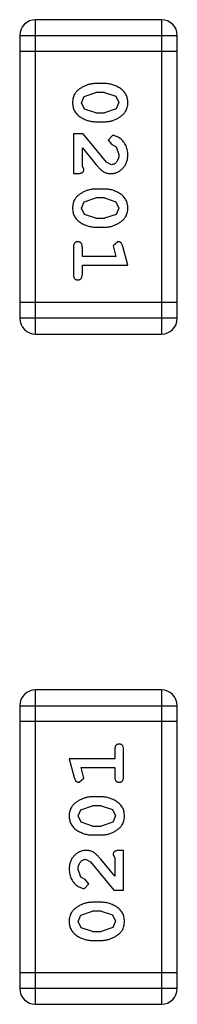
# Model space of a CAD drawing. Header units: inches. Extents: x -50 to 60, y -7 to 68.
# Tile 80 of 108: x 52.799 to 53.104, y 3.689 to 5.598. Entities that reach past the tile are written whole.
import ezdxf

# ---------------------------------------------------------------- set-up
doc = ezdxf.new("R2010")
doc.units = ezdxf.units.IN
doc.header["$LTSCALE"] = 1.21
doc.header["$MEASUREMENT"] = 0
doc.layers.get('0').update_dxf_attribs({"linetype": 'CONTINUOUS'})

msp = doc.modelspace()

# ---------------------------------------------------------------- linework, layer by layer
at = {"color": 7, "linetype": 'Continuous'}
for p, q in [((53.0732, 5.5983), (52.8294, 5.5983)), ((52.8294, 4.9887), (52.8294, 5.5983)), ((53.0732, 5.5983), (53.0732, 4.9887)), ((52.7989, 5.5678), (53.1037, 5.5678)), ((52.7989, 5.5678), (52.7989, 5.0192)), ((53.1037, 5.0192), (53.1037, 5.5678)), ((52.7989, 5.5373), (53.1037, 5.5373)), ((52.9633, 5.4744), (52.9456, 5.4744)), ((52.9183, 5.4373), (52.9236, 5.4494)), ((52.9236, 5.4494), (52.9459, 5.4571)), ((52.9631, 5.4571), (52.9459, 5.4571)), ((52.9631, 5.4571), (52.9848, 5.4498)), ((52.9848, 5.4498), (52.9906, 5.4375)), ((52.9241, 5.425), (52.9183, 5.4373)), ((52.9459, 5.4178), (52.9241, 5.425)), ((52.9854, 5.4253), (52.9631, 5.4178)), ((52.9906, 5.4375), (52.9854, 5.4253)), ((52.9459, 5.4178), (52.9631, 5.4178)), ((52.9456, 5.4005), (52.9633, 5.4005)), ((52.9214, 5.3769), (52.9026, 5.3769)), ((52.9026, 5.3769), (52.9026, 5.2998)), ((52.9664, 5.3219), (52.9214, 5.3769)), ((52.9786, 5.3737), (52.9702, 5.3649)), ((52.9199, 5.3139), (52.9199, 5.3501)), ((52.9199, 5.3501), (52.9469, 5.3165)), ((52.9702, 5.3649), (52.9768, 5.3564)), ((52.9768, 5.3564), (52.9853, 5.3514)), ((52.9853, 5.3514), (52.9906, 5.3366)), ((52.923, 5.3084), (52.9199, 5.3139)), ((52.9761, 5.3171), (52.9664, 5.3219)), ((52.9026, 5.2998), (52.9104, 5.2998)), ((52.9236, 5.2449), (52.9459, 5.2526)), ((52.9633, 5.2699), (52.9456, 5.2699)), ((52.9631, 5.2526), (52.9459, 5.2526)), ((52.9631, 5.2526), (52.9848, 5.2453)), ((52.9183, 5.2328), (52.9236, 5.2449)), ((52.9241, 5.2205), (52.9183, 5.2328)), ((52.9848, 5.2453), (52.9906, 5.233)), ((52.9906, 5.233), (52.9854, 5.2208)), ((52.9459, 5.2133), (52.9241, 5.2205)), ((52.9459, 5.2133), (52.9631, 5.2133)), ((52.9854, 5.2208), (52.9631, 5.2133)), ((52.9456, 5.1959), (52.9633, 5.1959)), ((52.9026, 5.1566), (52.9026, 5.1047)), ((52.9199, 5.1393), (52.9199, 5.1566)), ((52.9889, 5.1676), (52.9796, 5.1597)), ((52.9796, 5.1597), (52.9807, 5.1543)), ((53.008, 5.122), (52.9981, 5.1586)), ((52.9848, 5.1393), (52.9199, 5.1393)), ((52.9807, 5.1543), (52.9848, 5.1393)), ((52.9199, 5.122), (53.008, 5.122)), ((52.9199, 5.1047), (52.9199, 5.122)), ((53.1037, 5.0496), (52.7989, 5.0496)), ((53.1037, 5.0192), (52.7989, 5.0192)), ((52.8294, 4.9887), (53.0732, 4.9887)), ((53.073, 4.2984), (52.8292, 4.2984)), ((52.8292, 3.6888), (52.8292, 4.2984)), ((53.073, 4.2984), (53.073, 3.6888)), ((52.7987, 4.2679), (53.1035, 4.2679)), ((52.7987, 4.2679), (52.7987, 3.7193)), ((53.1035, 3.7193), (53.1035, 4.2679)), ((53.1035, 4.2374), (52.7987, 4.2374)), ((52.9825, 4.1824), (52.9825, 4.1651)), ((52.9998, 4.1305), (52.9998, 4.1824)), ((52.9825, 4.1651), (52.8944, 4.1651)), ((52.8944, 4.1651), (52.9043, 4.1285)), ((52.9176, 4.1478), (52.9825, 4.1478)), ((52.9217, 4.1327), (52.9176, 4.1478)), ((52.9825, 4.1478), (52.9825, 4.1305)), ((52.9135, 4.1194), (52.9228, 4.1273)), ((52.9228, 4.1273), (52.9217, 4.1327)), ((52.9568, 4.0911), (52.9391, 4.0911)), ((52.917, 4.0662), (52.9393, 4.0738)), ((52.9565, 4.0738), (52.9393, 4.0738)), ((52.9565, 4.0738), (52.9783, 4.0666)), ((52.9117, 4.0541), (52.917, 4.0662)), ((52.9175, 4.0417), (52.9117, 4.0541)), ((52.9783, 4.0666), (52.9841, 4.0543)), ((52.9841, 4.0543), (52.9788, 4.0421)), ((52.9393, 4.0345), (52.9175, 4.0417)), ((52.9393, 4.0345), (52.9565, 4.0345)), ((52.9788, 4.0421), (52.9565, 4.0345)), ((52.9391, 4.0172), (52.9568, 4.0172)), ((52.9794, 3.9786), (52.9825, 3.9731)), ((52.9825, 3.9731), (52.9825, 3.937)), ((52.9998, 3.9873), (52.992, 3.9873)), ((52.9998, 3.9102), (52.9998, 3.9873)), ((52.9263, 3.97), (52.936, 3.9652)), ((52.936, 3.9652), (52.981, 3.9102)), ((52.9825, 3.937), (52.9555, 3.9705)), ((52.9171, 3.9356), (52.9117, 3.9505)), ((52.9256, 3.9307), (52.9171, 3.9356)), ((52.9238, 3.9134), (52.9322, 3.9222)), ((52.9322, 3.9222), (52.9256, 3.9307)), ((52.981, 3.9102), (52.9998, 3.9102)), ((52.9568, 3.8866), (52.9391, 3.8866)), ((52.9117, 3.8496), (52.917, 3.8617)), ((52.917, 3.8617), (52.9393, 3.8693)), ((52.9565, 3.8693), (52.9393, 3.8693)), ((52.9565, 3.8693), (52.9783, 3.8621)), ((52.9783, 3.8621), (52.9841, 3.8498)), ((52.9175, 3.8372), (52.9117, 3.8496)), ((52.9841, 3.8498), (52.9788, 3.8376)), ((52.9393, 3.83), (52.9175, 3.8372)), ((52.9393, 3.83), (52.9565, 3.83)), ((52.9788, 3.8376), (52.9565, 3.83)), ((52.9391, 3.8127), (52.9568, 3.8127)), ((53.1035, 3.7497), (52.7987, 3.7497)), ((53.1035, 3.7193), (52.7987, 3.7193)), ((52.8292, 3.6888), (53.073, 3.6888))]:
    msp.add_line(p, q, dxfattribs=at)
for centre, start, end in [((52.8294, 5.5678), 90, 180), ((53.0732, 5.5678), 0, 90), ((52.8294, 5.0192), 180, 270), ((53.0732, 5.0192), 270, 0), ((52.8292, 4.2679), 90, 180), ((53.073, 4.2679), 0, 90), ((52.8292, 3.7193), 180, 270), ((53.073, 3.7193), 270, 0)]:
    msp.add_arc(centre, 0.0305, start, end, dxfattribs=at)
for points, knots in [([(52.9456, 5.4744), (52.9445, 5.4744), (52.9424, 5.4743), (52.9392, 5.474), (52.9361, 5.4736), (52.933, 5.4729), (52.9299, 5.472), (52.927, 5.4708), (52.924, 5.4696), (52.9211, 5.4681), (52.9184, 5.4665), (52.9158, 5.4649), (52.9135, 5.4633), (52.9114, 5.4616), (52.9096, 5.4599), (52.9079, 5.4582), (52.9065, 5.4565), (52.9049, 5.4541), (52.9033, 5.4509), (52.9019, 5.4468), (52.9011, 5.4422), (52.901, 5.439), (52.901, 5.4374)], [0, 0, 0, 0, 0.049886, 0.09882, 0.148132, 0.19689, 0.246038, 0.295176, 0.345305, 0.395692, 0.445312, 0.491875, 0.535813, 0.577009, 0.616081, 0.652689, 0.687585, 0.720206, 0.785062, 0.85223, 0.923759, 1, 1, 1, 1]), ([(53.008, 5.4376), (53.0079, 5.439), (53.0078, 5.4418), (53.0071, 5.4459), (53.006, 5.4498), (53.0044, 5.4533), (53.0024, 5.4566), (52.9998, 5.4597), (52.9969, 5.4625), (52.9935, 5.4649), (52.9899, 5.4671), (52.9862, 5.4691), (52.9825, 5.4707), (52.9787, 5.4721), (52.975, 5.4731), (52.9711, 5.4739), (52.9672, 5.4743), (52.9646, 5.4744), (52.9633, 5.4744)], [0, 0, 0, 0, 0.06692, 0.130834, 0.19258, 0.252759, 0.312631, 0.373411, 0.436359, 0.501894, 0.568244, 0.632472, 0.69556, 0.757163, 0.818592, 0.878885, 0.939235, 1, 1, 1, 1]), ([(52.901, 5.4374), (52.901, 5.4359), (52.9011, 5.4331), (52.9018, 5.429), (52.9029, 5.4252), (52.9045, 5.4216), (52.9065, 5.4183), (52.9091, 5.4152), (52.912, 5.4124), (52.9154, 5.41), (52.919, 5.4078), (52.9227, 5.4058), (52.9264, 5.4042), (52.9301, 5.4028), (52.934, 5.4018), (52.9378, 5.401), (52.9417, 5.4005), (52.9443, 5.4005), (52.9456, 5.4005)], [0, 0, 0, 0, 0.067217, 0.131051, 0.19272, 0.252824, 0.312745, 0.373449, 0.436041, 0.501494, 0.567761, 0.632087, 0.695096, 0.757109, 0.817993, 0.878657, 0.939311, 1, 1, 1, 1]), ([(52.9633, 5.4005), (52.9644, 5.4005), (52.9666, 5.4005), (52.9697, 5.4008), (52.9729, 5.4013), (52.976, 5.402), (52.979, 5.4029), (52.982, 5.4041), (52.985, 5.4053), (52.9879, 5.4068), (52.9906, 5.4084), (52.9932, 5.4101), (52.9955, 5.4117), (52.9976, 5.4134), (52.9995, 5.4151), (53.0011, 5.4168), (53.0025, 5.4186), (53.0041, 5.4209), (53.0057, 5.4241), (53.007, 5.4283), (53.0078, 5.4328), (53.0079, 5.436), (53.008, 5.4376)], [0, 0, 0, 0, 0.049855, 0.099516, 0.148482, 0.19758, 0.246804, 0.296268, 0.346517, 0.397047, 0.446826, 0.49336, 0.537801, 0.579207, 0.617974, 0.654833, 0.689171, 0.722088, 0.786392, 0.853518, 0.924186, 1, 1, 1, 1]), ([(53.008, 5.3365), (53.0079, 5.3382), (53.0078, 5.3415), (53.0069, 5.3464), (53.0055, 5.3512), (53.0035, 5.3557), (53.0011, 5.3598), (52.9982, 5.3635), (52.995, 5.3666), (52.9914, 5.3691), (52.9878, 5.3711), (52.9845, 5.3726), (52.9815, 5.3735), (52.9795, 5.3736), (52.9786, 5.3737)], [0, 0, 0, 0, 0.098286, 0.193983, 0.289056, 0.384352, 0.477435, 0.566197, 0.652355, 0.737986, 0.818188, 0.887401, 0.94802, 1, 1, 1, 1]), ([(52.9752, 5.2998), (52.9763, 5.2998), (52.9785, 5.2999), (52.9817, 5.3003), (52.9848, 5.3012), (52.9878, 5.3023), (52.9907, 5.3038), (52.9934, 5.3056), (52.996, 5.3077), (52.9984, 5.31), (53.0006, 5.3127), (53.0026, 5.3155), (53.0043, 5.3186), (53.0056, 5.3218), (53.0067, 5.3252), (53.0074, 5.3288), (53.0079, 5.3326), (53.0079, 5.3351), (53.008, 5.3365)], [0, 0, 0, 0, 0.060981, 0.120256, 0.178148, 0.236115, 0.293993, 0.352864, 0.413358, 0.476056, 0.539296, 0.602396, 0.665116, 0.728325, 0.792919, 0.859317, 0.928302, 1, 1, 1, 1]), ([(52.9906, 5.3366), (52.9906, 5.3352), (52.9905, 5.3325), (52.9897, 5.3287), (52.9883, 5.3253), (52.9864, 5.3224), (52.9841, 5.3201), (52.9816, 5.3183), (52.9789, 5.3173), (52.9771, 5.3172), (52.9761, 5.3171)], [0, 0, 0, 0, 0.156344, 0.299348, 0.4327, 0.561, 0.682299, 0.791883, 0.89611, 1, 1, 1, 1]), ([(52.9104, 5.2998), (52.9115, 5.2998), (52.9135, 5.2998), (52.9162, 5.3003), (52.9184, 5.3009), (52.9202, 5.302), (52.9214, 5.3033), (52.9224, 5.3049), (52.9229, 5.3066), (52.923, 5.3078), (52.923, 5.3084)], [0, 0, 0, 0, 0.1844, 0.34094, 0.473574, 0.586824, 0.690029, 0.789175, 0.890445, 1, 1, 1, 1]), ([(52.9469, 5.3165), (52.9477, 5.3157), (52.9492, 5.314), (52.9514, 5.3116), (52.9535, 5.3095), (52.9555, 5.3076), (52.9573, 5.306), (52.9591, 5.3047), (52.9607, 5.3035), (52.9628, 5.3024), (52.9654, 5.3013), (52.9685, 5.3004), (52.9718, 5.2999), (52.9741, 5.2998), (52.9752, 5.2998)], [0, 0, 0, 0, 0.103002, 0.197728, 0.285279, 0.365235, 0.437224, 0.502446, 0.560545, 0.611446, 0.707576, 0.80349, 0.900532, 1, 1, 1, 1]), ([(52.9456, 5.2699), (52.9445, 5.2699), (52.9424, 5.2698), (52.9392, 5.2695), (52.9361, 5.269), (52.933, 5.2683), (52.9299, 5.2675), (52.927, 5.2663), (52.924, 5.2651), (52.9211, 5.2636), (52.9184, 5.262), (52.9158, 5.2604), (52.9135, 5.2588), (52.9114, 5.2571), (52.9096, 5.2554), (52.9079, 5.2537), (52.9065, 5.252), (52.9049, 5.2496), (52.9033, 5.2464), (52.9019, 5.2422), (52.9011, 5.2377), (52.901, 5.2345), (52.901, 5.2328)], [0, 0, 0, 0, 0.049886, 0.09882, 0.148132, 0.19689, 0.246038, 0.295176, 0.345305, 0.395692, 0.445312, 0.491875, 0.535813, 0.577009, 0.616081, 0.652689, 0.687585, 0.720206, 0.785062, 0.85223, 0.923759, 1, 1, 1, 1]), ([(53.008, 5.2331), (53.0079, 5.2345), (53.0078, 5.2373), (53.0071, 5.2414), (53.006, 5.2453), (53.0044, 5.2488), (53.0024, 5.2521), (52.9998, 5.2552), (52.9969, 5.258), (52.9935, 5.2604), (52.9899, 5.2626), (52.9862, 5.2646), (52.9825, 5.2662), (52.9787, 5.2675), (52.975, 5.2686), (52.9711, 5.2693), (52.9672, 5.2698), (52.9646, 5.2699), (52.9633, 5.2699)], [0, 0, 0, 0, 0.06692, 0.130834, 0.19258, 0.252759, 0.312631, 0.373411, 0.436359, 0.501894, 0.568244, 0.632472, 0.69556, 0.757163, 0.818592, 0.878885, 0.939235, 1, 1, 1, 1]), ([(52.901, 5.2328), (52.901, 5.2314), (52.9011, 5.2286), (52.9018, 5.2245), (52.9029, 5.2207), (52.9045, 5.2171), (52.9065, 5.2138), (52.9091, 5.2107), (52.912, 5.2079), (52.9154, 5.2055), (52.919, 5.2033), (52.9227, 5.2013), (52.9264, 5.1997), (52.9301, 5.1983), (52.934, 5.1973), (52.9378, 5.1965), (52.9417, 5.196), (52.9443, 5.196), (52.9456, 5.1959)], [0, 0, 0, 0, 0.067217, 0.131051, 0.19272, 0.252824, 0.312745, 0.373449, 0.436041, 0.501494, 0.567761, 0.632087, 0.695096, 0.757109, 0.817993, 0.878657, 0.939311, 1, 1, 1, 1]), ([(52.9633, 5.1959), (52.9644, 5.196), (52.9666, 5.196), (52.9697, 5.1963), (52.9729, 5.1968), (52.976, 5.1975), (52.979, 5.1984), (52.982, 5.1995), (52.985, 5.2008), (52.9879, 5.2023), (52.9906, 5.2039), (52.9932, 5.2056), (52.9955, 5.2072), (52.9976, 5.2089), (52.9995, 5.2106), (53.0011, 5.2123), (53.0025, 5.214), (53.0041, 5.2164), (53.0057, 5.2196), (53.007, 5.2238), (53.0078, 5.2283), (53.0079, 5.2315), (53.008, 5.2331)], [0, 0, 0, 0, 0.049855, 0.099516, 0.148482, 0.19758, 0.246804, 0.296268, 0.346517, 0.397047, 0.446826, 0.49336, 0.537801, 0.579207, 0.617974, 0.654833, 0.689171, 0.722088, 0.786392, 0.853518, 0.924186, 1, 1, 1, 1]), ([(52.9112, 5.1676), (52.9106, 5.1676), (52.9094, 5.1675), (52.9077, 5.167), (52.9062, 5.1662), (52.9049, 5.165), (52.9038, 5.1635), (52.9031, 5.1615), (52.9026, 5.1592), (52.9026, 5.1575), (52.9026, 5.1566)], [0, 0, 0, 0, 0.115051, 0.223278, 0.329269, 0.437893, 0.554681, 0.682591, 0.83103, 1, 1, 1, 1]), ([(52.9199, 5.1566), (52.9198, 5.1575), (52.9198, 5.1592), (52.9193, 5.1615), (52.9186, 5.1635), (52.9175, 5.1651), (52.9162, 5.1662), (52.9147, 5.167), (52.913, 5.1675), (52.9118, 5.1676), (52.9112, 5.1676)], [0, 0, 0, 0, 0.169102, 0.317658, 0.446239, 0.563118, 0.671828, 0.776546, 0.884858, 1, 1, 1, 1]), ([(52.9981, 5.1586), (52.9978, 5.1594), (52.9973, 5.161), (52.9965, 5.1631), (52.9956, 5.1647), (52.9946, 5.1659), (52.9934, 5.1667), (52.992, 5.1672), (52.9905, 5.1676), (52.9895, 5.1676), (52.9889, 5.1676)], [0, 0, 0, 0, 0.187321, 0.344927, 0.475328, 0.579604, 0.674244, 0.773631, 0.882025, 1, 1, 1, 1]), ([(52.9026, 5.1047), (52.9026, 5.1038), (52.9026, 5.1021), (52.9031, 5.0998), (52.9038, 5.0978), (52.9049, 5.0963), (52.9062, 5.0951), (52.9077, 5.0943), (52.9094, 5.0938), (52.9106, 5.0937), (52.9112, 5.0937)], [0, 0, 0, 0, 0.169012, 0.317488, 0.445429, 0.560977, 0.67065, 0.776666, 0.88492, 1, 1, 1, 1]), ([(52.9112, 5.0937), (52.9118, 5.0937), (52.913, 5.0938), (52.9147, 5.0943), (52.9162, 5.0951), (52.9175, 5.0963), (52.9186, 5.0978), (52.9193, 5.0998), (52.9198, 5.1021), (52.9198, 5.1038), (52.9199, 5.1047)], [0, 0, 0, 0, 0.11517, 0.223509, 0.328254, 0.438012, 0.553651, 0.682263, 0.830856, 1, 1, 1, 1]), ([(52.9912, 4.1934), (52.9906, 4.1933), (52.9894, 4.1933), (52.9877, 4.1928), (52.9862, 4.1919), (52.9849, 4.1908), (52.9838, 4.1892), (52.9831, 4.1873), (52.9826, 4.1849), (52.9826, 4.1833), (52.9825, 4.1824)], [0, 0, 0, 0, 0.11517, 0.223509, 0.328254, 0.438012, 0.553651, 0.682263, 0.830856, 1, 1, 1, 1]), ([(52.9998, 4.1824), (52.9998, 4.1833), (52.9998, 4.1849), (52.9993, 4.1873), (52.9986, 4.1892), (52.9975, 4.1908), (52.9962, 4.1919), (52.9947, 4.1928), (52.993, 4.1933), (52.9918, 4.1933), (52.9912, 4.1934)], [0, 0, 0, 0, 0.169012, 0.317488, 0.445429, 0.560977, 0.67065, 0.776666, 0.88492, 1, 1, 1, 1]), ([(52.9043, 4.1285), (52.9046, 4.1276), (52.9051, 4.1261), (52.9059, 4.124), (52.9068, 4.1224), (52.9078, 4.1212), (52.909, 4.1204), (52.9104, 4.1198), (52.9119, 4.1195), (52.9129, 4.1195), (52.9135, 4.1194)], [0, 0, 0, 0, 0.187321, 0.344927, 0.475328, 0.579604, 0.674244, 0.773631, 0.882025, 1, 1, 1, 1]), ([(52.9825, 4.1305), (52.9826, 4.1296), (52.9826, 4.1279), (52.9831, 4.1255), (52.9838, 4.1236), (52.9849, 4.122), (52.9862, 4.1209), (52.9877, 4.12), (52.9894, 4.1195), (52.9906, 4.1195), (52.9912, 4.1194)], [0, 0, 0, 0, 0.169102, 0.317658, 0.446239, 0.563118, 0.671828, 0.776546, 0.884858, 1, 1, 1, 1]), ([(52.9912, 4.1194), (52.9918, 4.1195), (52.993, 4.1195), (52.9947, 4.12), (52.9962, 4.1209), (52.9975, 4.122), (52.9986, 4.1236), (52.9993, 4.1256), (52.9998, 4.1279), (52.9998, 4.1296), (52.9998, 4.1305)], [0, 0, 0, 0, 0.115051, 0.223278, 0.329269, 0.437893, 0.554681, 0.682591, 0.83103, 1, 1, 1, 1]), ([(52.9391, 4.0911), (52.938, 4.0911), (52.9358, 4.0911), (52.9326, 4.0908), (52.9295, 4.0902), (52.9264, 4.0896), (52.9234, 4.0886), (52.9203, 4.0875), (52.9174, 4.0862), (52.9145, 4.0847), (52.9118, 4.0831), (52.9092, 4.0815), (52.9069, 4.0799), (52.9048, 4.0782), (52.9029, 4.0765), (52.9013, 4.0748), (52.8999, 4.073), (52.8983, 4.0707), (52.8967, 4.0675), (52.8954, 4.0633), (52.8946, 4.0588), (52.8945, 4.0556), (52.8944, 4.054)], [0, 0, 0, 0, 0.049855, 0.099516, 0.148482, 0.19758, 0.246804, 0.296268, 0.346517, 0.397047, 0.446826, 0.49336, 0.537801, 0.579207, 0.617974, 0.654833, 0.689171, 0.722088, 0.786392, 0.853518, 0.924186, 1, 1, 1, 1]), ([(53.0014, 4.0542), (53.0014, 4.0557), (53.0013, 4.0585), (53.0006, 4.0626), (52.9995, 4.0664), (52.9979, 4.07), (52.9959, 4.0733), (52.9933, 4.0764), (52.9904, 4.0792), (52.987, 4.0816), (52.9834, 4.0838), (52.9797, 4.0858), (52.976, 4.0874), (52.9723, 4.0888), (52.9684, 4.0898), (52.9646, 4.0906), (52.9607, 4.091), (52.9581, 4.0911), (52.9568, 4.0911)], [0, 0, 0, 0, 0.067217, 0.131051, 0.19272, 0.252824, 0.312745, 0.373449, 0.436041, 0.501494, 0.567761, 0.632087, 0.695096, 0.757109, 0.817993, 0.878657, 0.939311, 1, 1, 1, 1]), ([(52.8944, 4.054), (52.8945, 4.0525), (52.8946, 4.0497), (52.8953, 4.0457), (52.8964, 4.0418), (52.898, 4.0382), (52.9, 4.0349), (52.9025, 4.0319), (52.9055, 4.0291), (52.9089, 4.0266), (52.9125, 4.0244), (52.9162, 4.0225), (52.9199, 4.0209), (52.9237, 4.0195), (52.9274, 4.0185), (52.9313, 4.0177), (52.9352, 4.0173), (52.9378, 4.0172), (52.9391, 4.0172)], [0, 0, 0, 0, 0.06692, 0.130834, 0.19258, 0.252759, 0.312631, 0.373411, 0.436359, 0.501894, 0.568244, 0.632472, 0.69556, 0.757163, 0.818592, 0.878885, 0.939235, 1, 1, 1, 1]), ([(52.9568, 4.0172), (52.9579, 4.0172), (52.96, 4.0172), (52.9632, 4.0176), (52.9663, 4.018), (52.9694, 4.0187), (52.9725, 4.0196), (52.9754, 4.0207), (52.9784, 4.022), (52.9813, 4.0235), (52.984, 4.025), (52.9866, 4.0267), (52.9889, 4.0283), (52.991, 4.03), (52.9928, 4.0317), (52.9945, 4.0334), (52.9959, 4.0351), (52.9975, 4.0375), (52.9991, 4.0406), (53.0004, 4.0448), (53.0013, 4.0494), (53.0014, 4.0526), (53.0014, 4.0542)], [0, 0, 0, 0, 0.049886, 0.09882, 0.148132, 0.19689, 0.246038, 0.295176, 0.345305, 0.395692, 0.445312, 0.491875, 0.535813, 0.577009, 0.616081, 0.652689, 0.687585, 0.720206, 0.785062, 0.85223, 0.923759, 1, 1, 1, 1]), ([(52.9272, 3.9873), (52.9261, 3.9873), (52.9239, 3.9872), (52.9207, 3.9867), (52.9176, 3.9859), (52.9146, 3.9848), (52.9117, 3.9833), (52.909, 3.9815), (52.9064, 3.9794), (52.904, 3.977), (52.9018, 3.9744), (52.8998, 3.9715), (52.8981, 3.9685), (52.8968, 3.9653), (52.8957, 3.9619), (52.895, 3.9583), (52.8945, 3.9545), (52.8945, 3.9519), (52.8944, 3.9506)], [0, 0, 0, 0, 0.060981, 0.120256, 0.178148, 0.236115, 0.293993, 0.352864, 0.413358, 0.476056, 0.539296, 0.602396, 0.665116, 0.728325, 0.792919, 0.859317, 0.928302, 1, 1, 1, 1]), ([(52.9555, 3.9705), (52.9547, 3.9714), (52.9532, 3.9731), (52.951, 3.9755), (52.9489, 3.9776), (52.9469, 3.9795), (52.9451, 3.9811), (52.9433, 3.9824), (52.9416, 3.9835), (52.9396, 3.9847), (52.937, 3.9857), (52.9339, 3.9866), (52.9306, 3.9872), (52.9283, 3.9873), (52.9272, 3.9873)], [0, 0, 0, 0, 0.103002, 0.197728, 0.285279, 0.365235, 0.437224, 0.502446, 0.560545, 0.611446, 0.707576, 0.80349, 0.900532, 1, 1, 1, 1]), ([(52.992, 3.9873), (52.9909, 3.9873), (52.9889, 3.9872), (52.9862, 3.9868), (52.984, 3.9861), (52.9822, 3.9851), (52.9809, 3.9837), (52.98, 3.9822), (52.9795, 3.9805), (52.9794, 3.9793), (52.9794, 3.9786)], [0, 0, 0, 0, 0.1844, 0.34094, 0.473574, 0.586824, 0.690029, 0.789175, 0.890445, 1, 1, 1, 1]), ([(52.9117, 3.9505), (52.9118, 3.9519), (52.9119, 3.9546), (52.9127, 3.9584), (52.9141, 3.9618), (52.916, 3.9647), (52.9183, 3.967), (52.9208, 3.9687), (52.9235, 3.9698), (52.9253, 3.9699), (52.9263, 3.97)], [0, 0, 0, 0, 0.156344, 0.299348, 0.4327, 0.561, 0.682299, 0.791883, 0.89611, 1, 1, 1, 1]), ([(52.8944, 3.9506), (52.8945, 3.9489), (52.8946, 3.9456), (52.8955, 3.9406), (52.8969, 3.9359), (52.8989, 3.9314), (52.9013, 3.9272), (52.9042, 3.9236), (52.9074, 3.9205), (52.911, 3.9179), (52.9146, 3.916), (52.9179, 3.9145), (52.9209, 3.9136), (52.9229, 3.9134), (52.9238, 3.9134)], [0, 0, 0, 0, 0.098286, 0.193983, 0.289056, 0.384352, 0.477435, 0.566197, 0.652355, 0.737986, 0.818188, 0.887401, 0.94802, 1, 1, 1, 1]), ([(52.9391, 3.8866), (52.938, 3.8866), (52.9358, 3.8866), (52.9326, 3.8863), (52.9295, 3.8857), (52.9264, 3.8851), (52.9234, 3.8841), (52.9203, 3.883), (52.9174, 3.8817), (52.9145, 3.8802), (52.9118, 3.8786), (52.9092, 3.877), (52.9069, 3.8753), (52.9048, 3.8737), (52.9029, 3.872), (52.9013, 3.8703), (52.8999, 3.8685), (52.8983, 3.8662), (52.8967, 3.863), (52.8954, 3.8588), (52.8946, 3.8543), (52.8945, 3.8511), (52.8944, 3.8495)], [0, 0, 0, 0, 0.049855, 0.099516, 0.148482, 0.19758, 0.246804, 0.296268, 0.346517, 0.397047, 0.446826, 0.49336, 0.537801, 0.579207, 0.617974, 0.654833, 0.689171, 0.722088, 0.786392, 0.853518, 0.924186, 1, 1, 1, 1]), ([(53.0014, 3.8497), (53.0014, 3.8512), (53.0013, 3.854), (53.0006, 3.8581), (52.9995, 3.8619), (52.9979, 3.8655), (52.9959, 3.8688), (52.9933, 3.8718), (52.9904, 3.8747), (52.987, 3.8771), (52.9834, 3.8793), (52.9797, 3.8813), (52.976, 3.8829), (52.9723, 3.8843), (52.9684, 3.8853), (52.9646, 3.8861), (52.9607, 3.8865), (52.9581, 3.8866), (52.9568, 3.8866)], [0, 0, 0, 0, 0.067217, 0.131051, 0.19272, 0.252824, 0.312745, 0.373449, 0.436041, 0.501494, 0.567761, 0.632087, 0.695096, 0.757109, 0.817993, 0.878657, 0.939311, 1, 1, 1, 1]), ([(52.8944, 3.8495), (52.8945, 3.848), (52.8946, 3.8452), (52.8953, 3.8411), (52.8964, 3.8373), (52.898, 3.8337), (52.9, 3.8304), (52.9025, 3.8274), (52.9055, 3.8246), (52.9089, 3.8221), (52.9125, 3.8199), (52.9162, 3.818), (52.9199, 3.8163), (52.9237, 3.815), (52.9274, 3.814), (52.9313, 3.8132), (52.9352, 3.8128), (52.9378, 3.8127), (52.9391, 3.8127)], [0, 0, 0, 0, 0.06692, 0.130834, 0.19258, 0.252759, 0.312631, 0.373411, 0.436359, 0.501894, 0.568244, 0.632472, 0.69556, 0.757163, 0.818592, 0.878885, 0.939235, 1, 1, 1, 1]), ([(52.9568, 3.8127), (52.9579, 3.8127), (52.96, 3.8127), (52.9632, 3.813), (52.9663, 3.8135), (52.9694, 3.8142), (52.9725, 3.8151), (52.9754, 3.8162), (52.9784, 3.8175), (52.9813, 3.819), (52.984, 3.8205), (52.9866, 3.8222), (52.9889, 3.8238), (52.991, 3.8255), (52.9928, 3.8272), (52.9945, 3.8288), (52.9959, 3.8306), (52.9975, 3.8329), (52.9991, 3.8361), (53.0004, 3.8403), (53.0013, 3.8449), (53.0014, 3.8481), (53.0014, 3.8497)], [0, 0, 0, 0, 0.049886, 0.09882, 0.148132, 0.19689, 0.246038, 0.295176, 0.345305, 0.395692, 0.445312, 0.491875, 0.535813, 0.577009, 0.616081, 0.652689, 0.687585, 0.720206, 0.785062, 0.85223, 0.923759, 1, 1, 1, 1])]:
    msp.add_open_spline(points, degree=3, knots=knots, dxfattribs=at)

doc.saveas('drawing.dxf')
